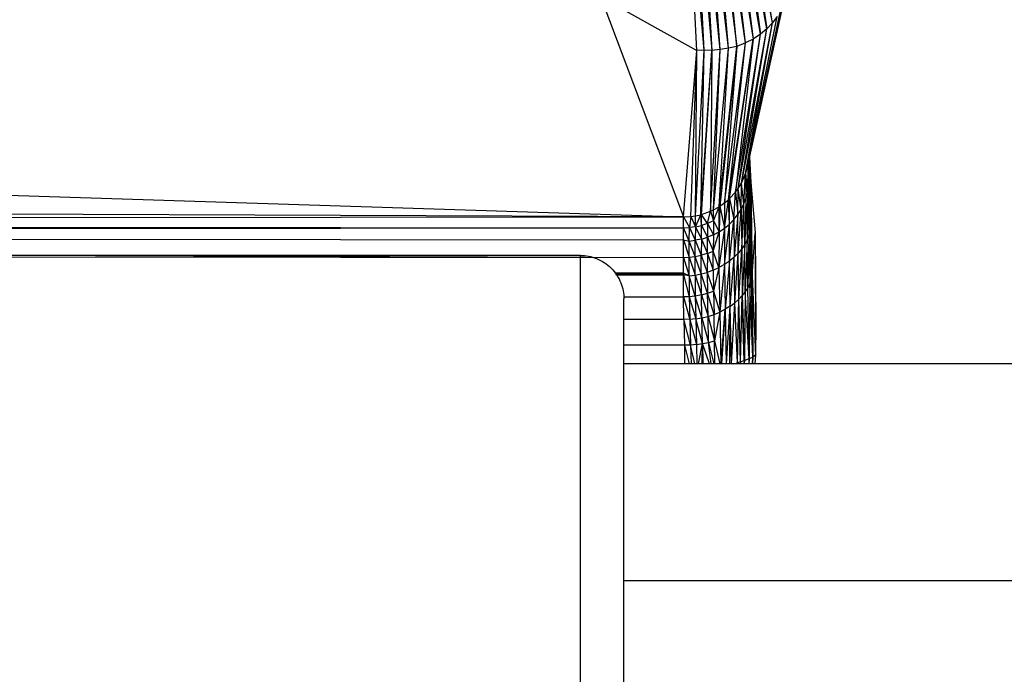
# Paper-space layout '_Posterior' of a CAD drawing. Header units: millimetres. Extents: x -1200 to 50, y -70 to 65.
# Tile 34 of 55: x -453 to -407, y -4 to 26. Entities that reach past the tile are written whole.
import ezdxf

# ---------------------------------------------------------------- set-up
doc = ezdxf.new("R2010")
doc.units = ezdxf.units.MM

psp = doc.layouts.new('_Posterior')

# ---------------------------------------------------------------- linework, layer by layer
at = {"color": 7, "linetype": 'Continuous', "lineweight": 25}
for p, q in [((-419.461, 34.141), (-418.128, 25.462)), ((-417.874, 25.731), (-419.461, 34.141)), ((-417.874, 25.731), (-419.297, 34.405)), ((-419.867, 33.671), (-418.767, 24.975)), ((-418.426, 25.211), (-419.867, 33.671)), ((-419.651, 33.896), (-418.426, 25.211)), ((-418.128, 25.462), (-419.651, 33.896)), ((-419.516, 24.644), (-420.355, 33.291)), ((-419.127, 24.804), (-420.355, 33.291)), ((-419.127, 24.804), (-420.102, 33.468)), ((-420.102, 33.468), (-418.767, 24.975)), ((-421.021, 24.465), (-421.793, 32.757)), ((-421.37, 24.452), (-421.793, 32.757)), ((-421.449, 32.854), (-420.665, 24.448)), ((-421.021, 24.465), (-421.449, 32.854)), ((-420.286, 24.495), (-421.173, 32.92)), ((-421.173, 32.92), (-420.665, 24.448)), ((-419.9, 24.559), (-420.895, 33.015)), ((-420.286, 24.495), (-420.895, 33.015)), ((-420.621, 33.14), (-419.516, 24.644)), ((-419.9, 24.559), (-420.621, 33.14)), ((-425.809, 26.937), (-421.37, 24.452)), ((-425.809, 26.937), (-421.974, 16.778)), ((-419.01, 19.22), (-417.345, 26.822)), ((-417.404, 26.567), (-419.01, 19.22)), ((-716.329, 26.263), (-421.974, 16.778)), ((-417.513, 26.287), (-419.119, 18.78)), ((-419.119, 18.78), (-417.665, 26.021)), ((-417.513, 26.287), (-419.01, 19.22)), ((-417.665, 26.021), (-417.874, 25.731)), ((-419.463, 18.089), (-418.128, 25.462)), ((-419.309, 18.343), (-417.874, 25.731)), ((-419.309, 18.343), (-418.128, 25.462)), ((-419.119, 18.78), (-417.874, 25.731)), ((-418.128, 25.462), (-418.426, 25.211)), ((-417.874, 25.731), (-418.128, 25.462)), ((-419.58, 17.928), (-418.426, 25.211)), ((-419.463, 18.089), (-418.426, 25.211)), ((-418.426, 25.211), (-418.767, 24.975)), ((-420.596, 17.102), (-419.9, 24.559)), ((-420.332, 17.251), (-419.516, 24.644)), ((-420.332, 17.251), (-419.9, 24.559)), ((-419.516, 24.644), (-420.298, 17.273)), ((-419.9, 24.559), (-420.286, 24.495)), ((-420.083, 17.426), (-419.127, 24.804)), ((-419.516, 24.644), (-420.083, 17.426)), ((-419.911, 17.571), (-418.767, 24.975)), ((-419.911, 17.571), (-419.127, 24.804)), ((-419.516, 24.644), (-419.9, 24.559)), ((-419.852, 17.627), (-418.767, 24.975)), ((-418.767, 24.975), (-419.58, 17.928)), ((-419.127, 24.804), (-419.516, 24.644)), ((-418.767, 24.975), (-419.127, 24.804)), ((-421.974, 16.778), (-421.37, 24.452)), ((-421.649, 16.795), (-421.37, 24.452)), ((-421.428, 16.827), (-421.021, 24.465)), ((-421.428, 16.827), (-421.37, 24.452)), ((-421.021, 24.465), (-421.37, 24.452)), ((-421.182, 16.881), (-421.021, 24.465)), ((-421.182, 16.881), (-420.665, 24.448)), ((-421.148, 16.891), (-420.665, 24.448)), ((-420.665, 24.448), (-421.021, 24.465)), ((-420.729, 17.04), (-420.286, 24.495)), ((-420.665, 24.448), (-420.729, 17.04)), ((-420.286, 24.495), (-420.665, 24.448)), ((-420.596, 17.102), (-420.286, 24.495)), ((-418.869, 18.359), (-418.941, 19.537)), ((-419.01, 19.22), (-419.119, 18.78)), ((-419.01, 19.22), (-419.031, 17.882)), ((-419.01, 19.22), (-418.993, 18.133)), ((-418.977, 19.37), (-418.993, 18.133)), ((-418.975, 19.38), (-418.981, 18.373)), ((-418.962, 19.441), (-418.876, 16.38)), ((-418.942, 19.531), (-418.869, 18.359)), ((-419.309, 18.343), (-419.119, 18.78)), ((-419.192, 17.375), (-419.119, 18.78)), ((-419.119, 18.78), (-419.097, 17.628)), ((-419.119, 18.78), (-419.031, 17.882)), ((-419.463, 18.089), (-419.309, 18.343)), ((-419.316, 17.126), (-419.309, 18.343)), ((-419.192, 17.375), (-419.309, 18.343)), ((-418.981, 18.373), (-418.993, 18.133)), ((-418.981, 18.373), (-418.906, 16.16)), ((-418.981, 18.373), (-418.876, 16.38)), ((-418.869, 18.359), (-418.876, 16.38)), ((-418.869, 18.359), (-418.813, 14.055)), ((-418.869, 18.359), (-418.668, 16.04)), ((-421.974, 16.778), (-735.773, 18.063)), ((-419.852, 17.627), (-419.58, 17.928)), ((-419.652, 16.661), (-419.58, 17.928)), ((-419.58, 17.928), (-419.463, 18.089)), ((-419.58, 17.928), (-419.47, 16.887)), ((-419.47, 16.887), (-419.463, 18.089)), ((-419.316, 17.126), (-419.463, 18.089)), ((-419.031, 17.882), (-419.097, 17.628)), ((-419.031, 17.882), (-419.045, 15.724)), ((-418.993, 18.133), (-419.031, 17.882)), ((-419.031, 17.882), (-418.963, 15.941)), ((-418.993, 18.133), (-418.963, 15.941)), ((-418.993, 18.133), (-418.906, 16.16)), ((-420.298, 17.273), (-420.339, 16.098)), ((-420.332, 17.251), (-420.298, 17.273)), ((-420.298, 17.273), (-420.083, 17.426)), ((-420.298, 17.273), (-420.09, 16.263)), ((-420.09, 16.263), (-419.911, 17.571)), ((-420.083, 17.426), (-420.09, 16.263)), ((-420.083, 17.426), (-419.911, 17.571)), ((-419.911, 17.571), (-419.852, 17.627)), ((-419.86, 16.452), (-419.911, 17.571)), ((-419.86, 16.452), (-419.852, 17.627)), ((-419.852, 17.627), (-419.652, 16.661)), ((-419.316, 17.126), (-419.192, 17.375)), ((-419.292, 15.304), (-419.192, 17.375)), ((-419.192, 17.375), (-419.097, 17.628)), ((-419.155, 15.511), (-419.192, 17.375)), ((-419.097, 17.628), (-419.155, 15.511)), ((-419.097, 17.628), (-419.045, 15.724)), ((-421.649, 16.795), (-421.428, 16.827)), ((-421.431, 16.325), (-421.182, 16.881)), ((-421.431, 16.325), (-421.428, 16.827)), ((-421.428, 16.827), (-421.182, 16.881)), ((-421.182, 16.881), (-421.148, 16.891)), ((-421.152, 16.387), (-421.182, 16.881)), ((-421.152, 16.387), (-421.148, 16.891)), ((-421.148, 16.891), (-420.729, 17.04)), ((-420.873, 16.476), (-421.148, 16.891)), ((-420.873, 16.476), (-420.729, 17.04)), ((-420.729, 17.04), (-420.596, 17.102)), ((-420.729, 17.04), (-420.599, 16.593)), ((-420.599, 16.593), (-420.332, 17.251)), ((-420.599, 16.593), (-420.596, 17.102)), ((-420.596, 17.102), (-420.332, 17.251)), ((-420.339, 16.098), (-420.332, 17.251)), ((-419.652, 16.661), (-419.47, 16.887)), ((-419.47, 16.887), (-419.647, 14.915)), ((-419.47, 16.887), (-419.316, 17.126)), ((-419.457, 15.104), (-419.47, 16.887)), ((-419.457, 15.104), (-419.316, 17.126)), ((-419.316, 17.126), (-419.292, 15.304)), ((-736.03, 16.528), (-421.974, 16.778)), ((-736.03, 16.528), (-421.977, 16.277)), ((-421.977, 16.277), (-421.974, 16.778)), ((-421.974, 16.778), (-421.649, 16.795)), ((-421.974, 16.778), (-421.708, 16.289)), ((-421.649, 16.795), (-421.708, 16.289)), ((-421.649, 16.795), (-421.431, 16.325)), ((-421.431, 16.325), (-421.152, 16.387)), ((-421.155, 15.759), (-421.152, 16.387)), ((-420.873, 16.476), (-421.152, 16.387)), ((-421.152, 16.387), (-420.877, 15.845)), ((-420.873, 16.476), (-420.877, 15.845)), ((-420.599, 16.593), (-420.873, 16.476)), ((-420.873, 16.476), (-420.603, 15.958)), ((-420.599, 16.593), (-420.603, 15.958)), ((-420.599, 16.593), (-420.339, 16.098)), ((-420.094, 14.579), (-419.86, 16.452)), ((-420.09, 16.263), (-419.86, 16.452)), ((-419.86, 16.452), (-419.652, 16.661)), ((-419.86, 14.739), (-419.652, 16.661)), ((-419.86, 14.739), (-419.86, 16.452)), ((-419.652, 16.661), (-419.647, 14.915)), ((-418.876, 16.38), (-418.906, 16.16)), ((-418.876, 16.38), (-418.857, 13.866)), ((-418.876, 16.38), (-418.813, 14.055)), ((-736.141, 15.901), (-421.98, 15.728)), ((-736.141, 15.901), (-421.984, 14.909)), ((-736.13, 16.022), (-421.977, 16.277)), ((-736.13, 16.022), (-421.98, 15.728)), ((-421.98, 15.728), (-421.977, 16.277)), ((-421.977, 16.277), (-421.708, 16.289)), ((-421.711, 15.664), (-421.977, 16.277)), ((-421.711, 15.664), (-421.708, 16.289)), ((-421.431, 16.325), (-421.708, 16.289)), ((-421.708, 16.289), (-421.435, 15.699)), ((-421.431, 16.325), (-421.435, 15.699)), ((-421.431, 16.325), (-421.155, 15.759)), ((-420.603, 15.958), (-420.877, 15.845)), ((-420.607, 15.201), (-420.339, 16.098)), ((-420.603, 15.958), (-420.607, 15.201)), ((-420.603, 15.958), (-420.339, 16.098)), ((-420.09, 16.263), (-420.345, 14.439)), ((-420.339, 16.098), (-420.345, 14.439)), ((-420.339, 16.098), (-420.09, 16.263)), ((-420.09, 16.263), (-420.094, 14.579)), ((-419.045, 15.724), (-418.963, 15.941)), ((-418.963, 15.941), (-419.018, 13.51)), ((-418.906, 16.16), (-418.963, 15.941)), ((-418.963, 15.941), (-418.926, 13.688)), ((-418.906, 16.16), (-418.926, 13.688)), ((-418.906, 16.16), (-418.857, 13.866)), ((-418.813, 14.055), (-418.668, 16.04)), ((-418.668, 16.04), (-418.656, 10.406)), ((-418.668, 16.04), (-418.637, 11.78)), ((-421.984, 14.909), (-421.98, 15.728)), ((-421.98, 15.728), (-421.711, 15.664)), ((-421.98, 15.728), (-421.715, 14.92)), ((-421.715, 14.92), (-421.711, 15.664)), ((-421.711, 15.664), (-421.435, 15.699)), ((-421.439, 14.953), (-421.711, 15.664)), ((-421.439, 14.953), (-421.435, 15.699)), ((-421.155, 15.759), (-421.435, 15.699)), ((-421.435, 15.699), (-421.159, 15.011)), ((-421.155, 15.759), (-421.159, 15.011)), ((-421.155, 15.759), (-420.877, 15.845)), ((-421.155, 15.759), (-420.88, 15.093)), ((-420.88, 15.093), (-420.877, 15.845)), ((-420.877, 15.845), (-420.607, 15.201)), ((-419.155, 15.511), (-419.292, 15.304)), ((-419.155, 15.511), (-419.267, 13.16)), ((-419.045, 15.724), (-419.155, 15.511)), ((-419.131, 13.334), (-419.155, 15.511)), ((-419.045, 15.724), (-419.131, 13.334)), ((-419.018, 13.51), (-419.045, 15.724)), ((-736.167, 15.261), (-421.984, 14.909)), ((-426.73, 15), (-722.73, 15)), ((-421.439, 14.953), (-421.159, 15.011)), ((-421.162, 14.147), (-421.159, 15.011)), ((-420.88, 15.093), (-421.159, 15.011)), ((-421.159, 15.011), (-420.883, 14.222)), ((-420.88, 15.093), (-420.883, 14.222)), ((-420.88, 15.093), (-420.607, 15.201)), ((-420.88, 15.093), (-420.609, 14.319)), ((-420.609, 14.319), (-420.607, 15.201)), ((-420.345, 14.439), (-420.607, 15.201)), ((-419.457, 15.104), (-419.647, 14.915)), ((-419.612, 12.821), (-419.457, 15.104)), ((-419.292, 15.304), (-419.457, 15.104)), ((-419.426, 12.987), (-419.457, 15.104)), ((-419.426, 12.987), (-419.292, 15.304)), ((-419.292, 15.304), (-419.267, 13.16)), ((-421.987, 14.113), (-421.984, 14.909)), ((-421.984, 14.909), (-421.715, 14.92)), ((-421.984, 14.909), (-421.718, 14.062)), ((-421.718, 14.062), (-421.715, 14.92)), ((-421.715, 14.92), (-421.439, 14.953)), ((-421.715, 14.92), (-421.442, 14.093)), ((-421.442, 14.093), (-421.439, 14.953)), ((-421.162, 14.147), (-421.439, 14.953)), ((-420.094, 14.579), (-420.345, 14.439)), ((-420.094, 14.579), (-420.304, 12.391)), ((-419.86, 14.739), (-420.094, 14.579)), ((-420.094, 14.579), (-420.054, 12.519)), ((-419.86, 14.739), (-420.054, 12.519)), ((-419.647, 14.915), (-419.86, 14.739)), ((-419.822, 12.662), (-419.86, 14.739)), ((-419.822, 12.662), (-419.647, 14.915)), ((-419.612, 12.821), (-419.647, 14.915)), ((-425.143, 14.197), (-421.987, 14.186)), ((-421.987, 14.186), (-425.141, 14.193)), ((-425.14, 14.191), (-421.987, 14.186)), ((-421.987, 14.113), (-425.099, 14.118)), ((-425.097, 14.113), (-421.987, 14.113)), ((-421.718, 14.062), (-421.987, 14.186)), ((-421.718, 14.062), (-421.987, 14.113)), ((-421.986, 13.089), (-421.987, 14.113)), ((-421.987, 14.113), (-421.714, 13.1)), ((-421.718, 14.062), (-421.442, 14.093)), ((-421.442, 14.093), (-421.162, 14.147)), ((-421.442, 14.093), (-421.437, 13.131)), ((-421.442, 14.093), (-421.155, 13.184)), ((-421.162, 14.147), (-420.883, 14.222)), ((-421.155, 13.184), (-421.162, 14.147)), ((-420.874, 13.259), (-421.162, 14.147)), ((-420.609, 14.319), (-420.883, 14.222)), ((-420.883, 14.222), (-420.874, 13.259)), ((-420.883, 14.222), (-420.598, 13.357)), ((-420.609, 14.319), (-420.345, 14.439)), ((-420.609, 14.319), (-420.598, 13.357)), ((-420.345, 14.439), (-420.598, 13.357)), ((-420.345, 14.439), (-420.304, 12.391)), ((-421.718, 14.062), (-421.714, 13.1)), ((-421.437, 13.131), (-421.718, 14.062)), ((-418.926, 13.688), (-419.018, 13.51)), ((-418.926, 13.688), (-418.944, 10.236)), ((-418.926, 13.688), (-418.857, 13.866)), ((-418.774, 10.317), (-418.926, 13.688)), ((-418.857, 13.866), (-418.813, 14.055)), ((-418.857, 13.866), (-418.774, 10.317)), ((-418.813, 14.055), (-418.774, 10.317)), ((-418.813, 14.055), (-418.656, 10.406)), ((-421.155, 13.184), (-421.437, 13.131)), ((-421.155, 13.184), (-420.874, 13.259)), ((-421.127, 12.12), (-421.155, 13.184)), ((-421.155, 13.184), (-420.845, 12.19)), ((-420.874, 13.259), (-420.598, 13.357)), ((-420.845, 12.19), (-420.874, 13.259)), ((-420.568, 12.281), (-420.874, 13.259)), ((-420.598, 13.357), (-420.304, 12.391)), ((-420.598, 13.357), (-420.568, 12.281)), ((-419.131, 13.334), (-419.267, 13.16)), ((-419.131, 13.334), (-419.173, 10.151)), ((-419.018, 13.51), (-419.131, 13.334)), ((-418.944, 10.236), (-419.131, 13.334)), ((-418.944, 10.236), (-419.018, 13.51)), ((-424.746, 13.099), (-421.986, 13.089)), ((-424.745, 13.093), (-421.986, 13.089)), ((-421.714, 13.1), (-421.986, 13.089)), ((-421.964, 12.066), (-421.986, 13.089)), ((-421.986, 13.089), (-421.691, 12.042)), ((-421.437, 13.131), (-421.714, 13.1)), ((-421.714, 13.1), (-421.691, 12.042)), ((-421.714, 13.1), (-421.41, 12.071)), ((-421.437, 13.131), (-421.41, 12.071)), ((-421.127, 12.12), (-421.437, 13.131)), ((-419.822, 12.662), (-419.612, 12.821)), ((-419.763, 10), (-419.612, 12.821)), ((-419.612, 12.821), (-419.426, 12.987)), ((-419.491, 10.053), (-419.612, 12.821)), ((-419.491, 10.053), (-419.426, 12.987)), ((-419.426, 12.987), (-419.267, 13.16)), ((-419.345, 10.096), (-419.426, 12.987)), ((-419.345, 10.096), (-419.267, 13.16)), ((-419.186, 10.146), (-419.267, 13.16)), ((-419.267, 13.16), (-419.173, 10.151)), ((-420.845, 12.19), (-420.568, 12.281)), ((-420.568, 12.281), (-420.304, 12.391)), ((-420.543, 11.067), (-420.568, 12.281)), ((-420.304, 12.391), (-420.543, 11.067)), ((-420.054, 12.519), (-420.304, 12.391)), ((-420.304, 12.391), (-420.26, 10)), ((-420.243, 10), (-420.054, 12.519)), ((-420.054, 12.519), (-420.231, 10)), ((-419.822, 12.662), (-420.054, 12.519)), ((-420.054, 12.519), (-420.006, 10)), ((-419.997, 10), (-419.822, 12.662)), ((-419.845, 10), (-419.822, 12.662)), ((-419.765, 10), (-419.822, 12.662)), ((-424.73, 12.079), (-421.964, 12.066)), ((-424.73, 12.071), (-421.964, 12.066)), ((-424.73, 12.064), (-421.964, 12.066)), ((-421.691, 12.042), (-421.964, 12.066)), ((-421.964, 12.066), (-421.938, 10.859)), ((-421.664, 10.867), (-421.964, 12.066)), ((-421.41, 12.071), (-421.691, 12.042)), ((-421.691, 12.042), (-421.664, 10.867)), ((-421.691, 12.042), (-421.384, 10.891)), ((-421.41, 12.071), (-421.127, 12.12)), ((-421.41, 12.071), (-421.384, 10.891)), ((-421.101, 10.933), (-421.41, 12.071)), ((-421.127, 12.12), (-420.845, 12.19)), ((-421.101, 10.933), (-421.127, 12.12)), ((-421.127, 12.12), (-420.819, 10.992)), ((-420.819, 10.992), (-420.845, 12.19)), ((-420.845, 12.19), (-420.543, 11.067)), ((-418.637, 11.78), (-418.656, 10.406)), ((-421.384, 10.891), (-421.101, 10.933)), ((-421.286, 10), (-421.101, 10.933)), ((-421.126, 10), (-421.101, 10.933)), ((-421.101, 10.933), (-420.819, 10.992)), ((-421.101, 10.933), (-421.088, 10)), ((-420.778, 10), (-421.101, 10.933)), ((-420.819, 10.992), (-420.543, 11.067)), ((-420.709, 10), (-420.819, 10.992)), ((-420.819, 10.992), (-420.585, 10)), ((-420.543, 11.067), (-420.298, 10)), ((-420.527, 10), (-420.543, 11.067)), ((-421.938, 10.859), (-424.73, 10.868)), ((-421.938, 10.859), (-424.73, 10.859)), ((-421.664, 10.867), (-421.938, 10.859)), ((-421.938, 10.859), (-421.72, 10)), ((-421.938, 10.859), (-421.928, 10)), ((-421.384, 10.891), (-421.664, 10.867)), ((-421.664, 10.867), (-421.629, 10)), ((-421.462, 10), (-421.664, 10.867)), ((-421.384, 10.891), (-421.372, 10)), ((-384.73, 10), (-424.73, 10)), ((-419.671, 10), (-419.491, 10.053)), ((-419.496, 10), (-419.491, 10.053)), ((-419.491, 10.053), (-419.492, 10)), ((-419.345, 10.096), (-419.491, 10.053)), ((-419.345, 10.096), (-419.353, 10)), ((-419.345, 10.096), (-419.347, 10)), ((-419.186, 10.146), (-419.345, 10.096)), ((-419.186, 10.146), (-419.196, 10)), ((-419.186, 10.146), (-419.188, 10)), ((-419.173, 10.151), (-419.186, 10.146)), ((-419.173, 10.151), (-419.176, 10)), ((-418.944, 10.236), (-419.173, 10.151)), ((-418.944, 10.236), (-418.967, 10)), ((-418.957, 10), (-418.944, 10.236)), ((-418.949, 10), (-418.944, 10.236)), ((-418.774, 10.317), (-418.944, 10.236)), ((-418.8, 10), (-418.774, 10.317)), ((-418.793, 10), (-418.774, 10.317)), ((-418.774, 10.317), (-418.789, 10)), ((-418.656, 10.406), (-418.774, 10.317)), ((-418.656, 10.406), (-418.692, 10)), ((-418.656, 10.406), (-418.692, 10)), ((-384.73, 0), (-424.73, 0))]:
    psp.add_line(p, q, dxfattribs=at)
for points, knots in [([(-426.73, -15), (-426.73, -15), (-426.73, -14.921), (-426.73, -14.578), (-426.73, -14.312), (-426.73, -13.581), (-426.73, -13.116), (-426.73, -11.994), (-426.73, -11.339), (-426.73, -9.874), (-426.73, -9.066), (-426.73, -7.351), (-426.73, -6.445), (-426.73, -4.598), (-426.73, -3.658), (-426.73, -1.801), (-426.73, -0.884), (-426.73, 0.884), (-426.73, 1.801), (-426.73, 3.658), (-426.73, 4.598), (-426.73, 6.445), (-426.73, 7.351), (-426.73, 9.066), (-426.73, 9.874), (-426.73, 11.339), (-426.73, 11.994), (-426.73, 13.116), (-426.73, 13.581), (-426.73, 14.312), (-426.73, 14.578), (-426.73, 14.921), (-426.73, 15), (-426.73, 15)], [0, 0, 0, 0, 0.0625, 0.0625, 0.125, 0.125, 0.1875, 0.1875, 0.25, 0.25, 0.3125, 0.3125, 0.375, 0.375, 0.4375, 0.4375, 0.5, 0.5, 0.5625, 0.5625, 0.625, 0.625, 0.6875, 0.6875, 0.75, 0.75, 0.8125, 0.8125, 0.875, 0.875, 0.9375, 0.9375, 1, 1, 1, 1]), ([(-426.73, 15), (-426.494, 15), (-426.24, 14.957), (-425.747, 14.762), (-425.511, 14.609), (-425.12, 14.219), (-424.968, 13.982), (-424.773, 13.49), (-424.73, 13.236), (-424.73, 13)], [0, 0, 0, 0, 0.25, 0.25, 0.5, 0.5, 0.75, 0.75, 1, 1, 1, 1]), ([(-424.73, -13), (-424.73, -13), (-424.73, -12.932), (-424.73, -12.634), (-424.73, -12.404), (-424.73, -11.77), (-424.73, -11.367), (-424.73, -10.395), (-424.73, -9.827), (-424.73, -8.558), (-424.73, -7.857), (-424.73, -6.371), (-424.73, -5.585), (-424.73, -3.985), (-424.73, -3.17), (-424.73, -1.561), (-424.73, -0.766), (-424.73, 0.766), (-424.73, 1.561), (-424.73, 3.17), (-424.73, 3.985), (-424.73, 5.585), (-424.73, 6.371), (-424.73, 7.857), (-424.73, 8.558), (-424.73, 9.827), (-424.73, 10.395), (-424.73, 11.367), (-424.73, 11.77), (-424.73, 12.404), (-424.73, 12.634), (-424.73, 12.932), (-424.73, 13), (-424.73, 13)], [0, 0, 0, 0, 0.0625, 0.0625, 0.125, 0.125, 0.1875, 0.1875, 0.25, 0.25, 0.3125, 0.3125, 0.375, 0.375, 0.4375, 0.4375, 0.5, 0.5, 0.5625, 0.5625, 0.625, 0.625, 0.6875, 0.6875, 0.75, 0.75, 0.8125, 0.8125, 0.875, 0.875, 0.9375, 0.9375, 1, 1, 1, 1])]:
    psp.add_open_spline(points, degree=3, knots=knots, dxfattribs=at)

doc.saveas('drawing.dxf')
